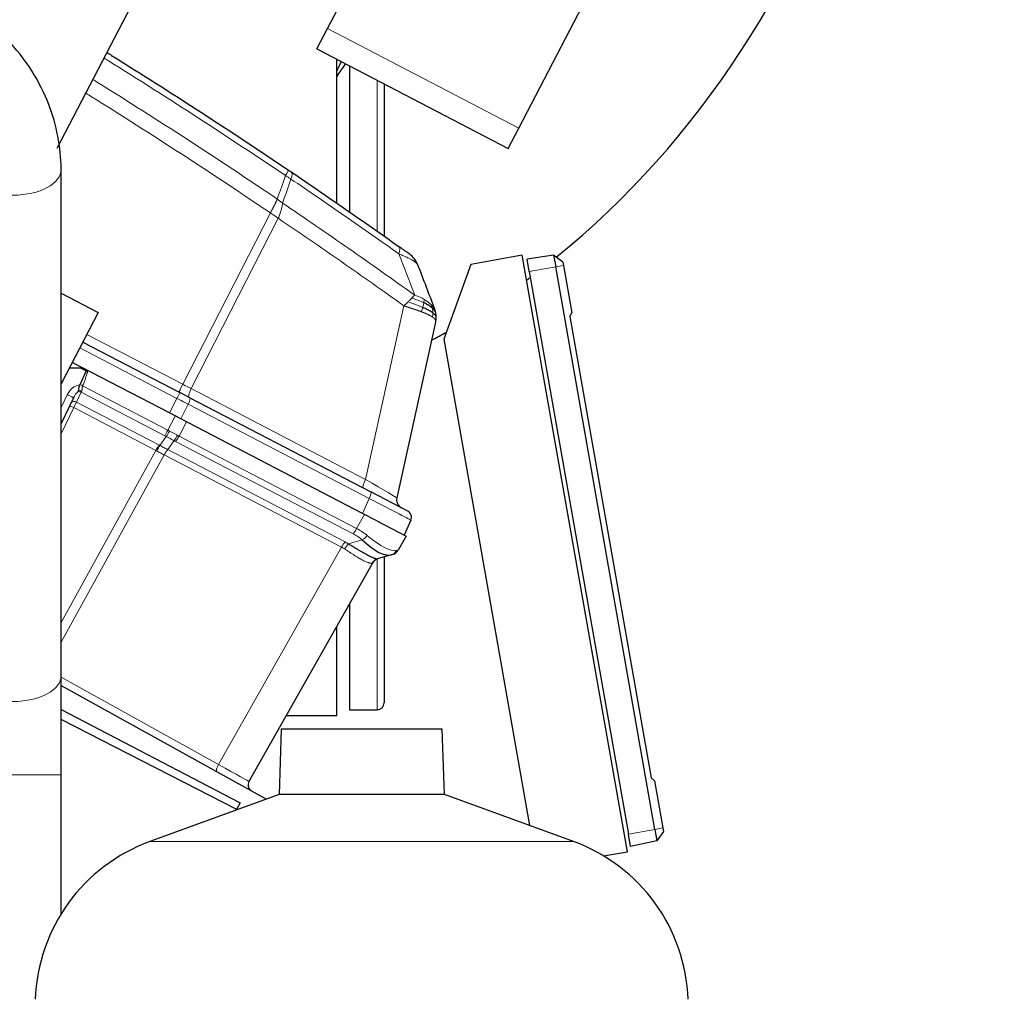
# Model space of a CAD drawing. Header units: inches. Extents: x 0 to 23760, y -13 to 16800.
# Tile 157 of 207: x 12865 to 13294, y 13579 to 14006. Entities that reach past the tile are written whole.
import ezdxf

# ---------------------------------------------------------------- set-up
doc = ezdxf.new("R2010")
doc.units = ezdxf.units.IN
doc.layers.add('254', color=7, linetype='Continuous', true_color=0xffffff)
doc.styles.add('latin_extended', font='simplex.shx')
doc.dimstyles.get("Standard").update_dxf_attribs({"dimtxt": 0.18, "dimasz": 0.18, "dimexe": 0.18, "dimexo": 0.0625, "dimgap": 0.09, "dimtad": 0, "dimtih": 1, "dimtoh": 1, "dimdec": 4, "dimzin": 0, "dimdsep": 46, "dimtxsty": 'Standard', "dimcen": 0.09, "dimadec": 0, "dimazin": 0, "dimtfac": 1, "dimtdec": 4, "dimtofl": 0, "dimtmove": 0, "dimatfit": 3, "dimfxl": 1, "dimtolj": 1, "dimtzin": 0, "dimarcsym": 0})

# ---------------------------------------------------------------- blocks, each defined once
blk = doc.blocks.new('_U1')
at = {"layer": '254', "color": 3, "linetype": 'Continuous', "lineweight": 13, "transparency": 16777216}
for p, q in [((12386.7, 14811.47), (13796.87, 14811.47)), ((13756.87, 14671.47), (13756.87, 10960.46)), ((11784.7, 10820.46), (13796.87, 10820.46))]:
    blk.add_line(p, q, dxfattribs=at)
at = {"layer": '254', "color": 3, "transparency": 16777216}
for points in [[(13780.21, 14671.47), (13733.54, 14671.47), (13756.87, 14811.47)], [(13733.54, 10960.46), (13780.21, 10960.46), (13756.87, 10820.46)]]:
    blk.add_solid(points, dxfattribs=at)
at = {"layer": 'Defpoints', "color": 0, "transparency": 16777216}
for p in [(12346.7, 14811.47), (11744.7, 10820.46), (13756.87, 10820.46)]:
    blk.add_point(p, dxfattribs=at)
at = {"layer": '254', "color": 2, "lineweight": 13, "transparency": 16777216, "insert": (13546.87, 12599.3), "char_height": 140, "attachment_point": 1, "rotation": 90, "style": 'latin_extended'}
blk.add_mtext('\\A1;3991', dxfattribs=at)

msp = doc.modelspace()

# ---------------------------------------------------------------- linework, layer by layer
at = {"layer": '254', "color": 2, "linetype": 'Continuous', "lineweight": 25}
for p, q in [((12880.992, 13950.343), (12981.496, 14143.409)), ((12998.877, 14002.459), (13067.216, 14133.737)), ((13082.256, 13959.055), (13150.595, 14090.332)), ((12994.259, 13993.589), (12998.877, 14002.459)), ((12994.259, 13993.589), (13077.638, 13950.185)), ((13002.877, 13926.35), (13002.877, 13989.112)), ((13004.797, 13988.104), (13002.878, 13984.045)), ((13008.502, 13986.184), (13008.502, 13922.497)), ((13023.502, 13978.374), (13023.502, 13911.987)), ((13077.638, 13950.185), (13082.256, 13959.055)), ((12882.756, 13720.447), (12882.756, 13941.167)), ((13083.734, 13903.587), (13061.4, 13899.649)), ((13129.578, 13643.598), (13083.734, 13903.587)), ((13097.442, 13903.601), (13085.847, 13901.972)), ((13086.809, 13896.514), (13085.847, 13901.972)), ((13101.516, 13900.641), (13097.442, 13903.601)), ((13097.442, 13903.601), (13098.334, 13898.546)), ((13101.516, 13900.641), (13101.779, 13899.153)), ((13061.4, 13899.649), (13049.552, 13867.097)), ((13086.809, 13896.514), (13130.048, 13651.297)), ((13141.572, 13653.329), (13098.334, 13898.546)), ((13101.779, 13899.153), (13105.412, 13878.546)), ((12882.757, 13887.036), (12898.903, 13878.631)), ((12898.903, 13878.631), (12882.756, 13847.612)), ((13104.458, 13876.894), (13105.412, 13878.546)), ((13046.005, 13874.382), (13029.046, 13797.886)), ((13104.458, 13876.894), (13139.922, 13675.77)), ((12892.211, 13865.776), (12934.437, 13843.794)), ((13049.552, 13867.097), (13086.951, 13654.993)), ((12929.959, 13834.852), (12887.59, 13856.907)), ((12886.354, 13854.525), (12890.967, 13854.544)), ((12893.708, 13853.237), (12890.808, 13847.159)), ((12890.967, 13854.544), (12893.708, 13853.237)), ((12890.808, 13847.159), (12890.787, 13847.114)), ((12888.089, 13841.457), (12882.756, 13830.276)), ((12938.838, 13841.503), (12934.437, 13843.794)), ((12938.838, 13841.503), (13017.724, 13800.438)), ((12934.91, 13832.274), (12929.959, 13834.852)), ((13014.082, 13791.06), (12934.91, 13832.274)), ((13033.84, 13792.048), (13017.724, 13800.438)), ((13020.384, 13787.779), (13014.082, 13791.06)), ((13035.185, 13788.143), (13032.213, 13781.622)), ((13020.384, 13787.779), (13033.138, 13781.14)), ((13033.138, 13781.14), (13029.691, 13775.049)), ((13026.575, 13772.955), (13020.683, 13771.21)), ((13023.502, 13772.051), (13023.502, 13708.462)), ((13027.346, 13773.184), (13026.575, 13772.955)), ((13018.444, 13769.376), (12964.596, 13674.2)), ((13008.502, 13751.808), (13008.502, 13705.462)), ((13002.877, 13702.962), (13002.877, 13741.862)), ((12882.758, 13716.104), (12972.219, 13666.515)), ((12882.75, 13705.542), (12960.729, 13664.949)), ((12980.867, 13702.962), (13002.877, 13702.962)), ((13008.502, 13705.462), (13020.502, 13705.462)), ((12959.545, 13661.896), (12882.759, 13701.19)), ((12978.704, 13696.987), (12977.709, 13668.511)), ((13048.809, 13696.987), (12978.704, 13696.987)), ((13049.803, 13668.511), (13048.809, 13696.987)), ((12882.756, 13616.554), (12882.756, 13677.164)), ((13139.922, 13675.77), (13141.383, 13674.543)), ((13141.383, 13674.543), (13145.017, 13653.936)), ((12977.709, 13668.511), (12921.412, 13648.02)), ((13049.803, 13668.511), (12977.709, 13668.511)), ((13106.101, 13648.02), (13049.803, 13668.511)), ((12960.729, 13664.949), (12959.225, 13662.059)), ((13131.01, 13645.839), (13130.048, 13651.297)), ((13141.572, 13653.329), (13142.464, 13648.273)), ((13145.279, 13652.448), (13142.464, 13648.273)), ((13145.017, 13653.936), (13145.279, 13652.448)), ((13142.464, 13648.273), (13131.01, 13645.839)), ((13119.213, 13641.77), (13129.578, 13643.598))]:
    msp.add_line(p, q, dxfattribs=at)
at = {"layer": '254', "color": 110, "linetype": 'Continuous', "lineweight": 13}
for p, q in [((12998.877, 14002.459), (13082.256, 13959.055)), ((13020.502, 13914.1), (13020.502, 13979.936)), ((12935.771, 13847.373), (12973.951, 13922.05)), ((12977.402, 13919.716), (12939.438, 13845.464)), ((13098.334, 13898.546), (13086.809, 13896.514)), ((13101.779, 13899.153), (13098.334, 13898.546)), ((13015.4, 13805.921), (13032.171, 13881.572)), ((12893.957, 13869.14), (12935.771, 13847.373)), ((12933.217, 13841.224), (12890.897, 13863.255)), ((12891.478, 13843.912), (12889.431, 13839.623)), ((12927.922, 13824.94), (12891.478, 13843.912)), ((12892.102, 13846.673), (12929.224, 13827.349)), ((12939.438, 13845.464), (13015.4, 13805.921)), ((12882.756, 13837.245), (12885.424, 13842.84)), ((12889.431, 13839.623), (12925.293, 13820.954)), ((12929.959, 13834.852), (12933.217, 13841.224)), ((12888.192, 13837.184), (12882.756, 13825.787)), ((12923.992, 13818.548), (12888.192, 13837.184)), ((12938.168, 13838.647), (12934.91, 13832.274)), ((13017.054, 13797.581), (12938.168, 13838.647)), ((12929.224, 13827.349), (12932.483, 13833.537)), ((12937.438, 13830.958), (12934.179, 13824.77)), ((12925.768, 13820.7), (12928.568, 13824.591)), ((12932.012, 13822.798), (12929.181, 13818.864)), ((13010.021, 13782.202), (12932.653, 13822.478)), ((12934.179, 13824.77), (13011.547, 13784.494)), ((12882.756, 13743.528), (12923.992, 13818.548)), ((12929.181, 13818.864), (13006.503, 13778.613)), ((12927.642, 13816.598), (12882.757, 13734.939)), ((13004.985, 13776.336), (12927.663, 13816.587)), ((13014.082, 13791.06), (13017.054, 13797.581)), ((13011.547, 13784.494), (13014.993, 13790.586)), ((13008.004, 13777.755), (13013.963, 13779.52)), ((12951.389, 13681.604), (13004.985, 13776.336)), ((13020.502, 13705.462), (13020.502, 13771.149)), ((12882.757, 13719.648), (12951.389, 13681.604)), ((12882.756, 13677.164), (12840.757, 13677.164)), ((13141.572, 13653.329), (13130.048, 13651.297)), ((13145.017, 13653.936), (13141.572, 13653.329)), ((13106.101, 13648.02), (12921.412, 13648.02))]:
    msp.add_line(p, q, dxfattribs=at)
at = {"layer": '254', "color": 2, "linetype": 'Continuous', "lineweight": 25}
for centre, radius, start, end in [((13028.774, 13896.026), 10, 20.97557, 54.52027), ((13032.952, 13797.02, 0), 4, 167.5, 242.5), ((13032.455, 13789.387), 3, 335.5, 62.5), ((13021.925, 13767.406, 0), 4, 106.5, 150.5), ((13026.21, 13777.019), 4, 286.5, 330.5), ((13020.502, 13708.462), 3, 270, 0), ((12967.207, 13672.723), 3, 150.5, 241), ((12947.405, 13576.604), 76, 110, 178), ((13080.107, 13576.604), 76, 2, 70)]:
    msp.add_arc(centre, radius, start, end, dxfattribs=at)
for centre, major_axis, ratio, start_param, end_param in [((12903.647, 14261.463), (0, 430.5), 0.819152, 3.7273749, 6.1900612), ((12735.016, 14261.463), (0, 430.5), 0.819152, 4.004214, 4.0212664), ((12903.647, 14261.463), (0, 430.5), 0.819152, 3.683839, 3.6891738), ((12903.647, 14261.463), (0, 430.5), 0.819152, 3.5518022, 3.5716173), ((13010.768, 13796.432), (-16.664, 23.061), 0.3072628, 2.1502579, 3.0340948), ((13021.82, 13767.375), (1.136, -3.835), 0.9934032, 3.1415927, 3.910304)]:
    msp.add_ellipse(centre, major_axis=major_axis, ratio=ratio, start_param=start_param, end_param=end_param, dxfattribs=at)
at = {"layer": '254', "color": 110, "linetype": 'Continuous', "lineweight": 13}
for centre, major_axis, ratio, start_param, end_param in [((12861.756, 13941.167), (21, 0), 0.5410409, 3.1482685, 6.2823999), ((12976.301, 13932.421), (-5.593, -8.289), 0.028642, 2.3841833, 3.1415927), ((12977.474, 13931.629), (-5.598, -8.286), 0.2338533, 2.3959553, 3.1415927), ((13024.356, 13899.167), (-5.786, -8.156), 0.2320727, 2.3986346, 3.1415927), ((12889.937, 13840.687), (2.897, 6.073), 0.7431451, 0.4115168, 1.5707963), ((12889.894, 13840.596), (1.967, 4.124), 0.4377405, 0.7750669, 1.5707963), ((12890.856, 13842.614), (-1.805, 0.861), 0.719748, 4.7115128, 5.4874559), ((12891.138, 13843.205), (-1.805, 0.861), 0.6108356, 4.7187237, 5.4900072), ((12892.132, 13846.579), (-1.86, 0.735), 0.0383473, 4.7434644, 5.518997), ((12892.715, 13846.512), (1.661, 3.645), 0.017402, 2.2262351, 2.3727356), ((12935.991, 13847.495, 0), (1.847, 3.548), 0.0348995, 1.6231562, 3.1415911), ((12935.241, 13847.885), (-17.727, 9.261), 0.0104215, 1.6061299, 1.8152813), ((12940.392, 13845.204, 0), (1.847, 3.548), 0.2419219, 1.6231562, 3.1415927), ((12885.381, 13842.748), (2.708, -1.292), 0.0336829, 0, 1.5707963), ((12888.81, 13838.324), (-1.805, 0.861), 0.719748, 4.7115128, 6.2831853), ((12888.19, 13837.025), (1.785, 3.58), 0.0174444, 0.7676402, 1.5348869), ((12933.051, 13841.133, 0), (1.385, 2.661), 0.0348995, 4.7647489, 6.2831853), ((12932.301, 13841.524), (-23.96, 12.448), 0.0057899, 4.4680335, 4.6771849), ((12937.453, 13838.842, 0), (1.385, 2.661), 0.2419219, 4.7647489, 6.2831853), ((12888.221, 13837.089), (-1.805, 0.861), 0.0368135, 4.7460091, 6.2831853), ((12929.164, 13827.538, 0), (1.847, 3.548), 0.0348995, 3.9095375, 4.6774824), ((12929.81, 13827.188), (1.96, 3.487), 0.0679389, 3.9111856, 4.6795426), ((12917.729, 13807.56), (-25.255, 9.703), 0.84279, 4.5457291, 4.5777093), ((12933.152, 13836.837), (-23.178, 13.919), 0.3756022, 1.6588614, 1.8042124), ((12916.487, 13804.963), (22.389, 6.999), 0.960838, 0.7359024, 0.7678826), ((12933.152, 13836.837), (-22.885, 14.404), 0.4758533, 1.6687068, 1.8140579), ((12932.744, 13825.661), (1.73, 3.607), 0.2095523, 3.902155, 4.670512), ((12916.997, 13804.698), (24.524, 7.667), 0.7774602, 0.6632146, 0.6951948), ((12933.385, 13825.34, 0), (1.847, 3.548), 0.2419219, 3.9095375, 4.6774824), ((12917.729, 13807.56), (28.476, 0.169), 0.7384293, 0.9505679, 0.9825481), ((12924.05, 13818.357), (-1.847, -3.548), 0.0348995, 3.9095375, 4.6767843), ((12911.718, 13797.7), (14.681, 19.331), 0.8196534, 0.1204873, 0.1429404), ((12924.525, 13818.103), (-1.926, -3.506), 0.058133, 3.9105847, 4.6776128), ((12912.961, 13800.297), (23.608, 7.311), 0.9433494, 0.7389146, 0.7613679), ((12928.427, 13816.013), (-1.851, -3.546), 0.2419645, 3.9097584, 4.673399), ((12928.448, 13816.002), (-1.847, -3.548), 0.2419219, 3.9095375, 4.6731191), ((13016.354, 13805.661, 0), (1.847, 3.548), 0.2419219, 1.6231562, 3.1415927), ((13010.912, 13808.493), (-18.134, 10.607), 0.00224, 3.1423129, 4.4636253), ((13016.339, 13797.777, 0), (1.385, 2.661), 0.2419219, 4.7647489, 6.2831853), ((13011.137, 13800.484), (-24.047, 12.341), 0.0045296, 3.1418037, 4.4661133), ((13010.754, 13785.065, 0), (1.847, 3.548), 0.2419219, 3.9095375, 4.6774824), ((12994.464, 13767.615), (28.804, 0.399), 0.722843, 0.7050916, 0.9259224), ((12993.731, 13764.752), (25.026, 7.413), 0.753739, 0.4419184, 0.6627493), ((13014.696, 13782.383), (2.644, 3.001), 0.4458674, 3.9942267, 4.7811627), ((13010.768, 13796.432), (-18.953, 21.143), 0.2465223, 2.1198236, 3.0036605), ((13005.771, 13775.75), (-1.847, -3.548), 0.2419219, 3.9095375, 4.6731191), ((12988.716, 13757.448), (21.454, 14.341), 0.7066027, 0.2989552, 0.3739732), ((13007.271, 13774.893), (-2.122, -3.391), 0.3160454, 3.9317134, 4.6962714), ((12989.449, 13760.311), (26.111, 7.967), 0.7536205, 0.5797522, 0.6547701), ((13025.439, 13776.79), (-1.136, 3.835), 0.9510037, 3.1415927, 3.9285287), ((12994.464, 13767.615), (35.228, 7.434), 0.0022709, 6.0603513, 6.2811821), ((12988.799, 13757.593), (29.645, 11.783), 0.002496, 6.2800837, 6.3599313), ((12861.756, 13720.447), (21, 0), 0.5410409, 3.1415926, 6.2830871), ((12951.978, 13681.165), (-1.454, -2.624), 0.2428118, 4.6794646, 6.2831853), ((12947.09, 13683.874), (-17.506, 9.674), 0.0047621, 3.1415449, 4.4669268)]:
    msp.add_ellipse(centre, major_axis=major_axis, ratio=ratio, start_param=start_param, end_param=end_param, dxfattribs=at)
at = {"layer": '254', "color": 2, "linetype": 'Continuous', "lineweight": 25}
for points, knots in [([(12882.756, 13941.161), (12882.582, 13951.027), (12879.774, 13965.687), (12870.275, 13984.547), (12859.211, 13998.548), (12844.443, 14011.046), (12826.09, 14021.15), (12804.67, 14027.795), (12789.592, 14029.382), (12781.756, 14029.447)], [0, 0, 0, 0, 0.2041653, 0.3200096, 0.4423084, 0.5714457, 0.7080001, 0.8524571, 1, 1, 1, 1]), ([(12902.731, 13991.981), (12903.39, 13991.572), (12904.049, 13991.162), (12917.723, 13982.65), (12943.603, 13966.207), (12969.181, 13949.289), (12981.895, 13940.71)], [0, 0, 0, 0, 0.0246876, 0.0246876, 0.5123438, 1, 1, 1, 1]), ([(12983.072, 13939.915), (12982.878, 13940.046), (12982.684, 13940.178), (12982.291, 13940.443), (12982.093, 13940.576), (12981.895, 13940.71)], [0, 0, 0, 0, 0.5, 0.5, 1, 1, 1, 1]), ([(12983.072, 13939.915), (12990.977, 13934.574), (12998.853, 13929.188), (13010.621, 13921.04), (13014.536, 13918.312), (13022.351, 13912.835), (13026.251, 13910.084), (13030.143, 13907.323)], [0, 0, 0, 0, 0.5, 0.5, 0.75, 0.75, 1, 1, 1, 1]), ([(13034.578, 13904.169), (13034.577, 13904.17), (13034.571, 13904.174), (13034.546, 13904.192), (13034.526, 13904.206), (13034.472, 13904.244), (13034.439, 13904.268), (13034.357, 13904.327), (13034.308, 13904.361), (13034.238, 13904.411), (13034.224, 13904.422), (13034.194, 13904.443), (13034.147, 13904.476), (13034.097, 13904.512), (13033.992, 13904.586), (13033.839, 13904.696), (13033.661, 13904.823), (13033.541, 13904.908), (13033.517, 13904.925), (13033.468, 13904.96), (13033.442, 13904.978), (13033.366, 13905.032), (13033.314, 13905.069), (13033.155, 13905.182), (13033.045, 13905.261), (13032.817, 13905.423), (13032.699, 13905.507), (13032.456, 13905.68), (13032.331, 13905.769), (13032.171, 13905.883), (13032.138, 13905.906), (13032.073, 13905.952), (13032.041, 13905.975), (13031.942, 13906.045), (13031.876, 13906.092), (13031.677, 13906.234), (13031.542, 13906.33), (13031.27, 13906.523), (13031.132, 13906.621), (13030.715, 13906.917), (13030.431, 13907.118), (13030.143, 13907.323)], [0, 0, 0, 0, 0.058227, 0.058227, 0.1210119, 0.1210119, 0.1837967, 0.1837967, 0.2465816, 0.2465816, 0.2622778, 0.2622778, 0.277974, 0.3093665, 0.3093665, 0.3721513, 0.4349362, 0.4349362, 0.4506324, 0.4506324, 0.4663286, 0.4663286, 0.4977211, 0.4977211, 0.5605059, 0.5605059, 0.6232908, 0.6232908, 0.6860757, 0.6860757, 0.7017719, 0.7017719, 0.7174681, 0.7174681, 0.7488605, 0.7488605, 0.8116454, 0.8116454, 0.8744303, 0.8744303, 1, 1, 1, 1]), ([(13044.58, 13880.545), (13044.469, 13880.647), (13044.351, 13880.749), (13043.859, 13881.159), (13043.437, 13881.466), (13042.499, 13882.071), (13041.983, 13882.369), (13041.24, 13882.753), (13041.049, 13882.848), (13040.855, 13882.942)], [0, 0, 0, 0, 0.125, 0.125, 0.5, 0.5, 0.875, 0.875, 1, 1, 1, 1]), ([(13044.766, 13878.485), (13044.641, 13878.58), (13044.508, 13878.676), (13043.945, 13879.062), (13043.453, 13879.358), (13042.344, 13879.956), (13041.727, 13880.259), (13040.834, 13880.665), (13040.605, 13880.767), (13040.37, 13880.869)], [0, 0, 0, 0, 0.125, 0.125, 0.5, 0.5, 0.875, 0.875, 1, 1, 1, 1]), ([(13046.1, 13878.227), (13046.073, 13878.385), (13046.042, 13878.542), (13045.955, 13878.937), (13045.894, 13879.173), (13045.752, 13879.649), (13045.671, 13879.887), (13045.579, 13880.126)], [0, 0, 0, 0, 0.25, 0.25, 0.625, 0.625, 1, 1, 1, 1]), ([(13046.24, 13876.33), (13046.242, 13876.41), (13046.242, 13876.489), (13046.242, 13876.807), (13046.233, 13877.045), (13046.198, 13877.518), (13046.172, 13877.755), (13046.126, 13878.07), (13046.113, 13878.148), (13046.1, 13878.227)], [0, 0, 0, 0, 0.125, 0.125, 0.5, 0.5, 0.875, 0.875, 1, 1, 1, 1]), ([(13046.005, 13874.382), (13046.06, 13874.63), (13046.105, 13874.877), (13046.175, 13875.366), (13046.201, 13875.609), (13046.229, 13876.01), (13046.236, 13876.17), (13046.24, 13876.33)], [0, 0, 0, 0, 0.375, 0.375, 0.75, 0.75, 1, 1, 1, 1]), ([(12890.247, 13844.595), (12890.211, 13844.515), (12890.176, 13844.438), (12890.124, 13844.325), (12890.106, 13844.288), (12890.071, 13844.215), (12890.054, 13844.18), (12890.036, 13844.144)], [0, 0, 0, 0, 0.5, 0.5, 0.75, 0.75, 1, 1, 1, 1]), ([(12890.787, 13847.114), (12890.735, 13847.005), (12890.642, 13846.785), (12890.567, 13846.561), (12890.517, 13846.392), (12890.501, 13846.335), (12890.479, 13846.25), (12890.472, 13846.222), (12890.458, 13846.165), (12890.452, 13846.136), (12890.42, 13845.995), (12890.399, 13845.884), (12890.365, 13845.665), (12890.351, 13845.558), (12890.337, 13845.426), (12890.334, 13845.4), (12890.329, 13845.347), (12890.327, 13845.322), (12890.32, 13845.244), (12890.317, 13845.194), (12890.31, 13845.095), (12890.307, 13845.046), (12890.302, 13844.952), (12890.299, 13844.905), (12890.294, 13844.837), (12890.292, 13844.814), (12890.287, 13844.77), (12890.285, 13844.747), (12890.278, 13844.704), (12890.274, 13844.682), (12890.263, 13844.638), (12890.256, 13844.617), (12890.247, 13844.595)], [0, 0, 0, 0, 0.125, 0.25, 0.25, 0.3125, 0.3125, 0.34375, 0.34375, 0.375, 0.375, 0.5, 0.5, 0.625, 0.625, 0.65625, 0.65625, 0.6875, 0.6875, 0.75, 0.75, 0.8125, 0.8125, 0.875, 0.875, 0.90625, 0.90625, 0.9375, 0.9375, 0.96875, 0.96875, 1, 1, 1, 1]), ([(13008.004, 13777.755), (13008.436, 13777.507), (13008.861, 13777.261), (13009.697, 13776.773), (13010.108, 13776.532), (13010.614, 13776.235), (13010.715, 13776.176), (13010.916, 13776.058), (13011.015, 13775.999), (13011.313, 13775.824), (13011.509, 13775.709), (13012.088, 13775.369), (13012.465, 13775.149), (13013.199, 13774.722), (13013.557, 13774.516), (13014.253, 13774.118), (13014.592, 13773.926), (13015.086, 13773.651), (13015.248, 13773.561), (13015.489, 13773.429), (13015.568, 13773.386), (13015.686, 13773.322), (13015.725, 13773.3), (13015.804, 13773.258), (13016.153, 13773.069), (13016.484, 13772.894), (13017.046, 13772.604), (13017.581, 13772.334), (13018.062, 13772.106), (13018.516, 13771.899), (13018.729, 13771.805), (13018.978, 13771.7), (13019.027, 13771.68), (13019.123, 13771.641), (13019.17, 13771.622), (13019.308, 13771.567), (13019.396, 13771.533), (13019.647, 13771.44), (13019.798, 13771.388), (13020.066, 13771.304), (13020.183, 13771.272), (13020.385, 13771.225), (13020.469, 13771.211), (13020.602, 13771.199), (13020.652, 13771.201), (13020.683, 13771.21)], [0, 0, 0, 0, 0.0625, 0.0625, 0.125, 0.125, 0.140625, 0.140625, 0.15625, 0.15625, 0.1875, 0.1875, 0.25, 0.25, 0.3125, 0.3125, 0.375, 0.375, 0.40625, 0.40625, 0.421875, 0.421875, 0.4296875, 0.4296875, 0.4375, 0.5, 0.5, 0.5625, 0.625, 0.625, 0.6875, 0.6875, 0.703125, 0.703125, 0.71875, 0.71875, 0.75, 0.75, 0.8125, 0.8125, 0.875, 0.875, 0.9375, 0.9375, 1, 1, 1, 1])]:
    msp.add_open_spline(points, degree=3, knots=knots, dxfattribs=at)
at = {"layer": '254', "color": 110, "linetype": 'Continuous', "lineweight": 13}
for points, knots in [([(12980.529, 13938.334), (12967.831, 13946.902), (12942.286, 13963.801), (12916.439, 13980.224), (12902.782, 13988.726), (12902.124, 13989.135), (12901.465, 13989.544)], [0, 0, 0, 0, 0.4876562, 0.9753124, 0.9753124, 1, 1, 1, 1]), ([(12896.616, 13980.219), (12897.292, 13979.799), (12911.18, 13971.158), (12938.114, 13954.029), (12964.064, 13936.833), (12976.96, 13928.112)], [0, 0, 0, 0, 0.0249253, 0.5124627, 1, 1, 1, 1]), ([(12973.951, 13922.05), (12961.104, 13930.744), (12935.253, 13947.886), (12908.288, 13965.046), (12894.316, 13973.743), (12893.508, 13974.246)], [0, 0, 0, 0, 0.4851131, 0.9702262, 1, 1, 1, 1]), ([(13029.898, 13904.265), (13026.012, 13907.024), (13022.119, 13909.772), (13014.316, 13915.245), (13010.407, 13917.97), (12998.657, 13926.11), (12990.794, 13931.492), (12982.901, 13936.828)], [0, 0, 0, 0, 0.25, 0.25, 0.5, 0.5, 1, 1, 1, 1]), ([(12973.951, 13922.05), (12973.959, 13922.065), (12973.975, 13922.095), (12973.999, 13922.14), (12974.022, 13922.184), (12974.046, 13922.229), (12974.07, 13922.274), (12974.093, 13922.319), (12974.117, 13922.364), (12974.141, 13922.408), (12974.164, 13922.453), (12974.188, 13922.498), (12974.211, 13922.542), (12974.235, 13922.587), (12974.258, 13922.632), (12974.282, 13922.676), (12974.305, 13922.721), (12974.329, 13922.766), (12974.352, 13922.81), (12974.376, 13922.855), (12974.399, 13922.899), (12974.422, 13922.944), (12974.446, 13922.988), (12974.469, 13923.032), (12974.492, 13923.077), (12974.516, 13923.121), (12974.539, 13923.165), (12974.562, 13923.21), (12974.585, 13923.254), (12974.608, 13923.298), (12974.631, 13923.342), (12974.654, 13923.386), (12974.677, 13923.43), (12974.7, 13923.474), (12974.723, 13923.518), (12974.746, 13923.562), (12974.769, 13923.606), (12974.792, 13923.65), (12974.815, 13923.694), (12974.838, 13923.737), (12974.86, 13923.781), (12974.883, 13923.825), (12974.906, 13923.868), (12974.929, 13923.912), (12974.951, 13923.955), (12974.974, 13923.999), (12974.996, 13924.042), (12975.019, 13924.085), (12975.041, 13924.129), (12975.063, 13924.172), (12975.086, 13924.215), (12975.108, 13924.258), (12975.13, 13924.301), (12975.153, 13924.344), (12975.175, 13924.387), (12975.197, 13924.43), (12975.219, 13924.473), (12975.241, 13924.515), (12975.263, 13924.558), (12975.285, 13924.6), (12975.307, 13924.643), (12975.328, 13924.685), (12975.35, 13924.728), (12975.372, 13924.77), (12975.393, 13924.812), (12975.415, 13924.854), (12975.437, 13924.896), (12975.458, 13924.938), (12975.479, 13924.98), (12975.501, 13925.022), (12975.522, 13925.063), (12975.543, 13925.105), (12975.565, 13925.147), (12975.586, 13925.188), (12975.607, 13925.229), (12975.628, 13925.271), (12975.655, 13925.324), (12975.688, 13925.389), (12975.727, 13925.466), (12975.765, 13925.542), (12975.803, 13925.618), (12975.841, 13925.694), (12975.879, 13925.77), (12975.916, 13925.845), (12975.953, 13925.92), (12975.99, 13925.995), (12976.027, 13926.069), (12976.063, 13926.143), (12976.099, 13926.216), (12976.134, 13926.29), (12976.169, 13926.363), (12976.204, 13926.435), (12976.239, 13926.507), (12976.273, 13926.579), (12976.307, 13926.65), (12976.341, 13926.721), (12976.374, 13926.792), (12976.407, 13926.862), (12976.439, 13926.932), (12976.471, 13927.001), (12976.503, 13927.07), (12976.534, 13927.139), (12976.565, 13927.207), (12976.596, 13927.274), (12976.626, 13927.341), (12976.656, 13927.408), (12976.686, 13927.475), (12976.715, 13927.54), (12976.744, 13927.606), (12976.772, 13927.671), (12976.8, 13927.735), (12976.828, 13927.799), (12976.855, 13927.863), (12976.882, 13927.926), (12976.908, 13927.988), (12976.934, 13928.05), (12976.951, 13928.091), (12976.96, 13928.112)], [0, 0, 0, 0, 0.0066687, 0.0133374, 0.0200061, 0.0266746, 0.0333432, 0.0400116, 0.0466801, 0.0533484, 0.0600168, 0.066685, 0.0733532, 0.0800214, 0.0866895, 0.0933575, 0.1000255, 0.1066935, 0.1133614, 0.1200292, 0.126697, 0.1333647, 0.1400324, 0.1467001, 0.1533676, 0.1600352, 0.1667026, 0.1733701, 0.1800374, 0.1867047, 0.193372, 0.2000392, 0.2067064, 0.2133735, 0.2200405, 0.2267075, 0.2333745, 0.2400414, 0.2467082, 0.253375, 0.2600418, 0.2667085, 0.2733751, 0.2800417, 0.2867082, 0.2933747, 0.3000412, 0.3067075, 0.3133739, 0.3200401, 0.3267064, 0.3333725, 0.3400387, 0.3467047, 0.3533708, 0.3600367, 0.3667026, 0.3733685, 0.3800343, 0.3867001, 0.3933658, 0.4000315, 0.4066971, 0.4133626, 0.4200281, 0.4266936, 0.433359, 0.4400243, 0.4466896, 0.4533549, 0.4600201, 0.4666852, 0.4733503, 0.4800154, 0.4866804, 0.4933453, 0.5000102, 0.5125098, 0.5250093, 0.5375088, 0.5500082, 0.5625077, 0.5750071, 0.5875066, 0.600006, 0.6125054, 0.6250049, 0.6375043, 0.6500037, 0.6625032, 0.6750026, 0.6875021, 0.7000016, 0.7125011, 0.7250006, 0.7375001, 0.7499997, 0.7624993, 0.7749989, 0.7874985, 0.7999982, 0.812498, 0.8249977, 0.8374975, 0.8499974, 0.8624973, 0.8749972, 0.8874972, 0.8999973, 0.9124974, 0.9249976, 0.9374978, 0.9499981, 0.9624985, 0.9749989, 0.9874994, 1, 1, 1, 1]), ([(12979.251, 13926.374), (12978.878, 13926.668), (12978.506, 13926.971), (12977.748, 13927.561), (12977.361, 13927.848), (12976.96, 13928.112)], [0, 0, 0, 0, 0.5, 0.5, 1, 1, 1, 1]), ([(12977.402, 13919.716), (12977.648, 13920.3), (12977.879, 13920.887), (12978.299, 13922.054), (12978.487, 13922.633), (12978.809, 13923.764), (12978.943, 13924.317), (12979.146, 13925.381), (12979.216, 13925.891), (12979.251, 13926.374)], [0, 0, 0, 0, 0.25, 0.25, 0.5, 0.5, 0.75, 0.75, 1, 1, 1, 1]), ([(12979.251, 13926.374), (12988.944, 13919.819), (12998.591, 13913.195), (13012.994, 13903.156), (13017.784, 13899.792), (13027.34, 13893.03), (13032.106, 13889.632), (13036.86, 13886.217)], [0, 0, 0, 0, 0.5, 0.5, 0.75, 0.75, 1, 1, 1, 1]), ([(12977.402, 13919.716), (12977.385, 13919.729), (12977.35, 13919.754), (12977.298, 13919.792), (12977.245, 13919.831), (12977.19, 13919.87), (12977.134, 13919.91), (12977.078, 13919.951), (12977.02, 13919.992), (12976.96, 13920.034), (12976.9, 13920.077), (12976.839, 13920.12), (12976.776, 13920.164), (12976.713, 13920.208), (12976.648, 13920.253), (12976.582, 13920.299), (12976.515, 13920.345), (12976.447, 13920.392), (12976.378, 13920.439), (12976.307, 13920.487), (12976.235, 13920.536), (12976.163, 13920.585), (12976.089, 13920.635), (12976.014, 13920.686), (12975.937, 13920.737), (12975.86, 13920.789), (12975.781, 13920.841), (12975.655, 13920.926), (12975.486, 13921.038), (12975.279, 13921.175), (12975.087, 13921.302), (12974.909, 13921.419), (12974.747, 13921.526), (12974.6, 13921.624), (12974.468, 13921.711), (12974.351, 13921.788), (12974.249, 13921.855), (12974.162, 13921.912), (12974.09, 13921.959), (12974.034, 13921.996), (12973.993, 13922.023), (12973.967, 13922.04), (12973.955, 13922.048), (12973.951, 13922.05)], [0, 0, 0, 0, 0.0155037, 0.0313049, 0.0474035, 0.0637997, 0.0804935, 0.097485, 0.1147743, 0.1323613, 0.1502462, 0.1684289, 0.1869096, 0.2056883, 0.224765, 0.2441397, 0.2638126, 0.2837835, 0.3040527, 0.32462, 0.3454856, 0.3666494, 0.3881116, 0.409872, 0.4319308, 0.454288, 0.4769435, 0.4998975, 0.5635611, 0.6228928, 0.6778927, 0.7285606, 0.7748966, 0.8169007, 0.8545729, 0.8879131, 0.9169214, 0.9415977, 0.9619421, 0.9779545, 0.989635, 0.9969835, 1, 1, 1, 1]), ([(13032.171, 13881.572), (13027.649, 13884.812), (13023.116, 13888.038), (13014.03, 13894.458), (13009.476, 13897.652), (12995.783, 13907.188), (12986.613, 13913.484), (12977.402, 13919.716)], [0, 0, 0, 0, 0.25, 0.25, 0.5, 0.5, 1, 1, 1, 1]), ([(13038.111, 13899.605), (13038.088, 13899.666), (13038.055, 13899.729), (13037.968, 13899.863), (13037.914, 13899.932), (13037.722, 13900.15), (13037.553, 13900.306), (13037.317, 13900.495), (13037.29, 13900.516), (13037.234, 13900.559), (13037.206, 13900.58), (13037.119, 13900.645), (13037.059, 13900.689), (13036.871, 13900.823), (13036.602, 13901.005), (13036.294, 13901.197), (13036.049, 13901.344), (13035.923, 13901.419), (13035.791, 13901.494), (13035.703, 13901.545), (13035.658, 13901.57), (13035.248, 13901.801), (13034.852, 13902.011), (13034.213, 13902.335), (13033.992, 13902.444), (13033.65, 13902.61), (13033.534, 13902.665), (13033.299, 13902.777), (13033.179, 13902.833), (13032.574, 13903.115), (13032.067, 13903.343), (13031.013, 13903.802), (13030.465, 13904.033), (13029.898, 13904.265)], [0, 0, 0, 0, 0.0625, 0.0625, 0.125, 0.125, 0.25, 0.25, 0.265625, 0.265625, 0.28125, 0.28125, 0.3125, 0.3125, 0.375, 0.4375, 0.4375, 0.46875, 0.484375, 0.484375, 0.5, 0.5, 0.625, 0.625, 0.6875, 0.6875, 0.71875, 0.71875, 0.75, 0.75, 0.875, 0.875, 1, 1, 1, 1]), ([(13032.171, 13881.572), (13032.482, 13881.857), (13032.786, 13882.145), (13033.378, 13882.717), (13033.667, 13883.003), (13033.946, 13883.285)], [0, 0, 0, 0, 0.5, 0.5, 1, 1, 1, 1]), ([(13033.946, 13883.285), (13034.231, 13883.56), (13034.506, 13883.831), (13035.035, 13884.363), (13035.289, 13884.622), (13035.53, 13884.873)], [0, 0, 0, 0, 0.5, 0.5, 1, 1, 1, 1]), ([(13040.37, 13880.869), (13039.901, 13881.073), (13039.41, 13881.277), (13037.374, 13882.092), (13035.685, 13882.701), (13033.946, 13883.285)], [0, 0, 0, 0, 0.25, 0.25, 1, 1, 1, 1]), ([(13035.53, 13884.873), (13035.777, 13885.117), (13036.012, 13885.352), (13036.457, 13885.802), (13036.666, 13886.016), (13036.86, 13886.217)], [0, 0, 0, 0, 0.5, 0.5, 1, 1, 1, 1]), ([(13040.855, 13882.942), (13040.466, 13883.13), (13040.06, 13883.312), (13038.377, 13884.018), (13036.983, 13884.49), (13035.53, 13884.873)], [0, 0, 0, 0, 0.25, 0.25, 1, 1, 1, 1]), ([(13041.067, 13884.322), (13040.751, 13884.516), (13040.423, 13884.704), (13039.073, 13885.424), (13037.976, 13885.89), (13036.86, 13886.217)], [0, 0, 0, 0, 0.25, 0.25, 1, 1, 1, 1]), ([(13040.37, 13880.869), (13040.397, 13880.957), (13040.423, 13881.046), (13040.524, 13881.403), (13040.594, 13881.674), (13040.716, 13882.202), (13040.768, 13882.46), (13040.828, 13882.785), (13040.842, 13882.864), (13040.855, 13882.942)], [0, 0, 0, 0, 0.125, 0.125, 0.5, 0.5, 0.875, 0.875, 1, 1, 1, 1]), ([(13040.855, 13882.942), (13040.881, 13883.097), (13040.904, 13883.245), (13040.955, 13883.589), (13040.978, 13883.773), (13041.023, 13884.088), (13041.043, 13884.22), (13041.067, 13884.322)], [0, 0, 0, 0, 0.25, 0.25, 0.625, 0.625, 1, 1, 1, 1]), ([(13044.186, 13881.914), (13044.089, 13882.01), (13043.987, 13882.108), (13043.563, 13882.502), (13043.204, 13882.809), (13042.418, 13883.423), (13041.99, 13883.73), (13041.381, 13884.127), (13041.226, 13884.225), (13041.067, 13884.322)], [0, 0, 0, 0, 0.125, 0.125, 0.5, 0.5, 0.875, 0.875, 1, 1, 1, 1]), ([(13039.668, 13879.023), (13039.655, 13879.028), (13039.629, 13879.038), (13039.589, 13879.053), (13039.548, 13879.068), (13039.507, 13879.083), (13039.465, 13879.099), (13039.422, 13879.115), (13039.379, 13879.131), (13039.334, 13879.147), (13039.29, 13879.163), (13039.244, 13879.18), (13039.198, 13879.197), (13039.15, 13879.214), (13039.103, 13879.231), (13039.054, 13879.249), (13039.005, 13879.267), (13038.955, 13879.285), (13038.904, 13879.303), (13038.852, 13879.322), (13038.8, 13879.34), (13038.747, 13879.359), (13038.693, 13879.379), (13038.638, 13879.398), (13038.583, 13879.418), (13038.527, 13879.438), (13038.47, 13879.458), (13038.412, 13879.478), (13038.353, 13879.499), (13038.294, 13879.52), (13038.234, 13879.541), (13038.173, 13879.563), (13038.111, 13879.584), (13038.048, 13879.606), (13037.985, 13879.628), (13037.92, 13879.651), (13037.855, 13879.673), (13037.789, 13879.696), (13037.722, 13879.72), (13037.655, 13879.743), (13037.586, 13879.767), (13037.517, 13879.791), (13037.447, 13879.815), (13037.376, 13879.839), (13037.304, 13879.864), (13037.231, 13879.889), (13037.157, 13879.914), (13037.083, 13879.94), (13037.007, 13879.966), (13036.931, 13879.992), (13036.854, 13880.018), (13036.776, 13880.045), (13036.697, 13880.071), (13036.617, 13880.099), (13036.536, 13880.126), (13036.455, 13880.154), (13036.372, 13880.182), (13036.288, 13880.21), (13036.204, 13880.238), (13036.119, 13880.267), (13036.032, 13880.296), (13035.945, 13880.325), (13035.857, 13880.355), (13035.768, 13880.385), (13035.678, 13880.415), (13035.587, 13880.446), (13035.495, 13880.476), (13035.403, 13880.507), (13035.309, 13880.539), (13035.214, 13880.57), (13035.119, 13880.602), (13035.022, 13880.634), (13034.924, 13880.667), (13034.826, 13880.699), (13034.726, 13880.732), (13034.626, 13880.766), (13034.525, 13880.799), (13034.422, 13880.833), (13034.319, 13880.867), (13034.215, 13880.902), (13034.109, 13880.936), (13034.003, 13880.971), (13033.896, 13881.007), (13033.788, 13881.042), (13033.679, 13881.078), (13033.569, 13881.114), (13033.457, 13881.151), (13033.345, 13881.188), (13033.232, 13881.225), (13033.118, 13881.262), (13033.003, 13881.3), (13032.887, 13881.338), (13032.77, 13881.376), (13032.653, 13881.415), (13032.534, 13881.453), (13032.414, 13881.492), (13032.293, 13881.532), (13032.212, 13881.558), (13032.171, 13881.572)], [0, 0, 0, 0, 0.0060657, 0.012223, 0.0184718, 0.0248123, 0.0312443, 0.0377679, 0.0443831, 0.0510899, 0.0578883, 0.0647782, 0.0717598, 0.0788329, 0.0859977, 0.093254, 0.1006019, 0.1080414, 0.1155725, 0.1231952, 0.1309095, 0.1387154, 0.1466129, 0.1546019, 0.1626826, 0.1708549, 0.1791188, 0.1874742, 0.1959213, 0.20446, 0.2130903, 0.2218121, 0.2306256, 0.2395307, 0.2485274, 0.2576156, 0.2667955, 0.276067, 0.2854301, 0.2948848, 0.3044311, 0.314069, 0.3237985, 0.3336196, 0.3435324, 0.3535367, 0.3636326, 0.3738202, 0.3840993, 0.3944701, 0.4049324, 0.4154864, 0.426132, 0.4368691, 0.4476979, 0.4586183, 0.4696303, 0.480734, 0.4919292, 0.503216, 0.5145945, 0.5260645, 0.5376262, 0.5492795, 0.5610244, 0.5728609, 0.584789, 0.5968087, 0.60892, 0.621123, 0.6334175, 0.6458037, 0.6582815, 0.6708509, 0.6835119, 0.6962645, 0.7091087, 0.7220445, 0.735072, 0.748191, 0.7614017, 0.774704, 0.7880979, 0.8015834, 0.8151605, 0.8288293, 0.8425896, 0.8564416, 0.8703852, 0.8844204, 0.8985472, 0.9127656, 0.9270756, 0.9414773, 0.9559705, 0.9705554, 0.9852319, 1, 1, 1, 1]), ([(13039.668, 13879.023), (13039.755, 13879.204), (13039.846, 13879.409), (13040.026, 13879.855), (13040.117, 13880.096), (13040.261, 13880.518), (13040.317, 13880.692), (13040.37, 13880.869)], [0, 0, 0, 0, 0.375, 0.375, 0.75, 0.75, 1, 1, 1, 1]), ([(13044.636, 13876.692), (13044.627, 13876.698), (13044.609, 13876.71), (13044.581, 13876.729), (13044.554, 13876.748), (13044.526, 13876.767), (13044.497, 13876.785), (13044.469, 13876.804), (13044.44, 13876.823), (13044.411, 13876.842), (13044.381, 13876.861), (13044.351, 13876.881), (13044.321, 13876.9), (13044.29, 13876.919), (13044.259, 13876.938), (13044.228, 13876.958), (13044.196, 13876.977), (13044.164, 13876.996), (13044.132, 13877.016), (13044.099, 13877.035), (13044.066, 13877.055), (13044.033, 13877.075), (13043.999, 13877.094), (13043.965, 13877.114), (13043.931, 13877.134), (13043.896, 13877.154), (13043.861, 13877.174), (13043.826, 13877.194), (13043.79, 13877.214), (13043.754, 13877.234), (13043.717, 13877.254), (13043.68, 13877.274), (13043.643, 13877.294), (13043.605, 13877.315), (13043.567, 13877.335), (13043.529, 13877.356), (13043.49, 13877.376), (13043.451, 13877.397), (13043.412, 13877.417), (13043.372, 13877.438), (13043.332, 13877.459), (13043.291, 13877.479), (13043.25, 13877.5), (13043.209, 13877.521), (13043.167, 13877.542), (13043.125, 13877.563), (13043.083, 13877.584), (13043.04, 13877.605), (13042.997, 13877.627), (13042.953, 13877.648), (13042.909, 13877.669), (13042.865, 13877.691), (13042.82, 13877.712), (13042.775, 13877.734), (13042.729, 13877.755), (13042.684, 13877.777), (13042.637, 13877.799), (13042.591, 13877.82), (13042.543, 13877.842), (13042.496, 13877.864), (13042.448, 13877.886), (13042.4, 13877.908), (13042.351, 13877.93), (13042.302, 13877.953), (13042.253, 13877.975), (13042.203, 13877.997), (13042.153, 13878.02), (13042.102, 13878.042), (13042.051, 13878.065), (13041.999, 13878.087), (13041.947, 13878.11), (13041.895, 13878.132), (13041.842, 13878.155), (13041.789, 13878.178), (13041.736, 13878.201), (13041.682, 13878.224), (13041.628, 13878.247), (13041.573, 13878.27), (13041.518, 13878.293), (13041.462, 13878.317), (13041.406, 13878.34), (13041.35, 13878.364), (13041.293, 13878.387), (13041.236, 13878.411), (13041.178, 13878.434), (13041.12, 13878.458), (13041.062, 13878.482), (13041.003, 13878.506), (13040.943, 13878.529), (13040.884, 13878.553), (13040.824, 13878.578), (13040.763, 13878.602), (13040.702, 13878.626), (13040.641, 13878.65), (13040.579, 13878.675), (13040.516, 13878.699), (13040.454, 13878.723), (13040.391, 13878.748), (13040.327, 13878.773), (13040.263, 13878.797), (13040.199, 13878.822), (13040.134, 13878.847), (13040.069, 13878.872), (13040.003, 13878.897), (13039.937, 13878.922), (13039.87, 13878.947), (13039.804, 13878.973), (13039.736, 13878.998), (13039.691, 13879.015), (13039.668, 13879.023)], [0, 0, 0, 0, 0.0082024, 0.0164263, 0.0246716, 0.0329384, 0.0412265, 0.0495362, 0.0578672, 0.0662198, 0.0745938, 0.0829892, 0.0914062, 0.0998446, 0.1083045, 0.1167859, 0.1252887, 0.1338131, 0.1423589, 0.1509263, 0.1595151, 0.1681255, 0.1767574, 0.1854108, 0.1940858, 0.2027822, 0.2115002, 0.2202398, 0.2290008, 0.2377835, 0.2465876, 0.2554134, 0.2642606, 0.2731295, 0.2820199, 0.2909319, 0.2998654, 0.3088206, 0.3177973, 0.3267956, 0.3358154, 0.3448569, 0.35392, 0.3630047, 0.3721109, 0.3812388, 0.3903883, 0.3995594, 0.4087522, 0.4179665, 0.4272025, 0.4364601, 0.4457393, 0.4550402, 0.4643627, 0.4737069, 0.4830727, 0.4924601, 0.5018692, 0.5113, 0.5207524, 0.5302265, 0.5397222, 0.5492397, 0.5587788, 0.5683395, 0.577922, 0.5875261, 0.5971519, 0.6067994, 0.6164686, 0.6261595, 0.6358721, 0.6456064, 0.6553624, 0.6651401, 0.6749395, 0.6847606, 0.6946034, 0.704468, 0.7143542, 0.7242622, 0.734192, 0.7441434, 0.7541166, 0.7641115, 0.7741282, 0.7841666, 0.7942268, 0.8043087, 0.8144123, 0.8245377, 0.8346848, 0.8448538, 0.8550444, 0.8652568, 0.875491, 0.885747, 0.8960247, 0.9063242, 0.9166455, 0.9269886, 0.9373534, 0.9477401, 0.9581485, 0.9685787, 0.9790306, 0.9895044, 1, 1, 1, 1]), ([(13044.58, 13880.545), (13044.551, 13880.7), (13044.518, 13880.848), (13044.433, 13881.191), (13044.377, 13881.375), (13044.273, 13881.687), (13044.225, 13881.817), (13044.186, 13881.914)], [0, 0, 0, 0, 0.25, 0.25, 0.625, 0.625, 1, 1, 1, 1]), ([(13045.579, 13880.126), (13045.478, 13880.392), (13045.184, 13880.834), (13044.557, 13881.537), (13044.381, 13881.723), (13044.186, 13881.914)], [0, 0, 0, 0, 0.75, 0.75, 1, 1, 1, 1]), ([(13046.1, 13878.227), (13046.011, 13878.75), (13045.705, 13879.333), (13045.003, 13880.137), (13044.804, 13880.341), (13044.58, 13880.545)], [0, 0, 0, 0, 0.75, 0.75, 1, 1, 1, 1]), ([(13044.766, 13878.485), (13044.766, 13878.572), (13044.765, 13878.659), (13044.758, 13879.012), (13044.745, 13879.281), (13044.697, 13879.807), (13044.664, 13880.064), (13044.61, 13880.388), (13044.595, 13880.467), (13044.58, 13880.545)], [0, 0, 0, 0, 0.125, 0.125, 0.5, 0.5, 0.875, 0.875, 1, 1, 1, 1]), ([(13044.636, 13876.692), (13044.659, 13876.863), (13044.683, 13877.059), (13044.726, 13877.491), (13044.744, 13877.726), (13044.762, 13878.139), (13044.766, 13878.31), (13044.766, 13878.485)], [0, 0, 0, 0, 0.375, 0.375, 0.75, 0.75, 1, 1, 1, 1]), ([(13046.24, 13876.33), (13046.251, 13876.834), (13045.983, 13877.364), (13045.235, 13878.106), (13045.016, 13878.294), (13044.766, 13878.485)], [0, 0, 0, 0, 0.75, 0.75, 1, 1, 1, 1]), ([(13046.005, 13874.382), (13046.006, 13874.388), (13046.009, 13874.401), (13046.013, 13874.42), (13046.017, 13874.438), (13046.02, 13874.457), (13046.023, 13874.476), (13046.026, 13874.495), (13046.029, 13874.514), (13046.031, 13874.533), (13046.034, 13874.552), (13046.036, 13874.571), (13046.037, 13874.59), (13046.039, 13874.609), (13046.04, 13874.627), (13046.041, 13874.646), (13046.042, 13874.665), (13046.043, 13874.684), (13046.043, 13874.703), (13046.043, 13874.722), (13046.043, 13874.741), (13046.043, 13874.76), (13046.042, 13874.779), (13046.041, 13874.798), (13046.04, 13874.817), (13046.039, 13874.836), (13046.037, 13874.855), (13046.035, 13874.874), (13046.033, 13874.893), (13046.031, 13874.912), (13046.028, 13874.931), (13046.026, 13874.95), (13046.022, 13874.969), (13046.019, 13874.988), (13046.015, 13875.007), (13046.012, 13875.026), (13046.007, 13875.045), (13046.003, 13875.064), (13045.998, 13875.083), (13045.993, 13875.102), (13045.988, 13875.121), (13045.983, 13875.14), (13045.977, 13875.159), (13045.971, 13875.178), (13045.965, 13875.197), (13045.958, 13875.216), (13045.951, 13875.235), (13045.944, 13875.254), (13045.937, 13875.273), (13045.929, 13875.293), (13045.922, 13875.312), (13045.913, 13875.331), (13045.905, 13875.35), (13045.896, 13875.369), (13045.887, 13875.388), (13045.878, 13875.408), (13045.868, 13875.427), (13045.859, 13875.446), (13045.849, 13875.465), (13045.838, 13875.485), (13045.827, 13875.504), (13045.817, 13875.523), (13045.805, 13875.542), (13045.794, 13875.562), (13045.782, 13875.581), (13045.77, 13875.6), (13045.757, 13875.62), (13045.745, 13875.639), (13045.732, 13875.658), (13045.719, 13875.678), (13045.705, 13875.697), (13045.691, 13875.717), (13045.677, 13875.736), (13045.663, 13875.755), (13045.648, 13875.775), (13045.633, 13875.794), (13045.618, 13875.814), (13045.602, 13875.833), (13045.586, 13875.853), (13045.57, 13875.873), (13045.553, 13875.892), (13045.536, 13875.912), (13045.519, 13875.931), (13045.502, 13875.951), (13045.484, 13875.971), (13045.466, 13875.99), (13045.448, 13876.01), (13045.429, 13876.03), (13045.41, 13876.049), (13045.391, 13876.069), (13045.371, 13876.089), (13045.351, 13876.109), (13045.331, 13876.128), (13045.311, 13876.148), (13045.29, 13876.168), (13045.269, 13876.188), (13045.247, 13876.208), (13045.225, 13876.228), (13045.203, 13876.248), (13045.181, 13876.268), (13045.158, 13876.288), (13045.135, 13876.308), (13045.112, 13876.328), (13045.088, 13876.348), (13045.064, 13876.368), (13045.04, 13876.388), (13045.015, 13876.408), (13044.99, 13876.428), (13044.965, 13876.448), (13044.939, 13876.468), (13044.913, 13876.488), (13044.887, 13876.509), (13044.86, 13876.529), (13044.833, 13876.549), (13044.806, 13876.569), (13044.779, 13876.59), (13044.751, 13876.61), (13044.722, 13876.63), (13044.694, 13876.651), (13044.665, 13876.671), (13044.645, 13876.685), (13044.636, 13876.692)], [0, 0, 0, 0, 0.007775, 0.0155603, 0.0233558, 0.0311618, 0.038978, 0.0468046, 0.0546416, 0.0624889, 0.0703466, 0.0782147, 0.0860931, 0.093982, 0.1018813, 0.109791, 0.1177112, 0.1256417, 0.1335828, 0.1415343, 0.1494962, 0.1574687, 0.1654516, 0.173445, 0.1814489, 0.1894634, 0.1974883, 0.2055238, 0.2135699, 0.2216264, 0.2296936, 0.2377713, 0.2458596, 0.2539585, 0.2620679, 0.270188, 0.2783187, 0.28646, 0.2946119, 0.3027745, 0.3109477, 0.3191316, 0.3273261, 0.3355314, 0.3437472, 0.3519738, 0.3602111, 0.3684591, 0.3767178, 0.3849872, 0.3932673, 0.4015582, 0.4098598, 0.4181722, 0.4264954, 0.4348293, 0.443174, 0.4515295, 0.4598958, 0.4682728, 0.4766607, 0.4850594, 0.493469, 0.5018893, 0.5103206, 0.5187626, 0.5272155, 0.5356793, 0.544154, 0.5526395, 0.561136, 0.5696433, 0.5781615, 0.5866906, 0.5952307, 0.6037817, 0.6123436, 0.6209165, 0.6295003, 0.638095, 0.6467007, 0.6553174, 0.6639451, 0.6725838, 0.6812334, 0.6898941, 0.6985657, 0.7072484, 0.7159421, 0.7246468, 0.7333625, 0.7420893, 0.7508272, 0.759576, 0.768336, 0.777107, 0.7858891, 0.7946823, 0.8034866, 0.812302, 0.8211284, 0.829966, 0.8388147, 0.8476746, 0.8565455, 0.8654276, 0.8743209, 0.8832252, 0.8921408, 0.9010675, 0.9100054, 0.9189544, 0.9279147, 0.9368861, 0.9458688, 0.9548626, 0.9638676, 0.9728839, 0.9819114, 0.9909501, 1, 1, 1, 1]), ([(12894.287, 13852.961), (12894.253, 13852.826), (12894.217, 13852.692), (12894.143, 13852.424), (12894.105, 13852.291), (12893.987, 13851.892), (12893.904, 13851.627), (12893.734, 13851.099), (12893.646, 13850.836), (12893.466, 13850.312), (12893.374, 13850.05), (12893.187, 13849.527), (12893.092, 13849.266), (12892.9, 13848.746), (12892.802, 13848.486), (12892.507, 13847.707), (12892.306, 13847.19), (12892.102, 13846.673)], [0, 0, 0, 0, 0.0625, 0.0625, 0.125, 0.125, 0.25, 0.25, 0.375, 0.375, 0.5, 0.5, 0.625, 0.625, 0.75, 0.75, 1, 1, 1, 1]), ([(12892.102, 13846.673), (12892.085, 13846.622), (12892.069, 13846.569), (12892.04, 13846.464), (12892.027, 13846.411), (12891.991, 13846.254), (12891.971, 13846.149), (12891.939, 13845.94), (12891.925, 13845.836), (12891.901, 13845.63), (12891.89, 13845.527), (12891.873, 13845.374), (12891.867, 13845.324), (12891.856, 13845.223), (12891.85, 13845.173), (12891.831, 13845.025), (12891.816, 13844.929), (12891.783, 13844.742), (12891.764, 13844.651), (12891.716, 13844.477), (12891.688, 13844.393), (12891.653, 13844.313)], [0, 0, 0, 0, 0.0625, 0.0625, 0.125, 0.125, 0.25, 0.25, 0.375, 0.375, 0.5, 0.5, 0.5625, 0.5625, 0.625, 0.625, 0.75, 0.75, 0.875, 0.875, 1, 1, 1, 1]), ([(12929.181, 13818.864), (12929.179, 13818.865), (12929.177, 13818.866), (12929.174, 13818.868), (12929.173, 13818.868), (12929.168, 13818.871), (12929.165, 13818.872), (12929.163, 13818.874)], [0, 0, 0, 0, 0.2581912, 0.2581912, 0.5163823, 0.5163823, 1, 1, 1, 1]), ([(12927.642, 13816.598), (12927.644, 13816.597), (12927.646, 13816.596), (12927.649, 13816.595), (12927.651, 13816.594), (12927.656, 13816.591), (12927.66, 13816.589), (12927.663, 13816.587)], [0, 0, 0, 0, 0.2576628, 0.2576628, 0.5153256, 0.5153256, 1, 1, 1, 1]), ([(13018.354, 13769.347), (13018.298, 13769.327), (13018.225, 13769.314), (13018.049, 13769.305), (13017.946, 13769.308), (13017.711, 13769.335), (13017.579, 13769.357), (13017.288, 13769.421), (13017.128, 13769.463), (13016.867, 13769.543), (13016.776, 13769.572), (13016.635, 13769.62), (13016.587, 13769.636), (13016.49, 13769.671), (13016.441, 13769.689), (13016.19, 13769.782), (13015.978, 13769.867), (13015.533, 13770.058), (13015.065, 13770.27), (13014.553, 13770.525), (13014.02, 13770.801), (13013.742, 13770.95), (13013.417, 13771.13), (13013.38, 13771.15), (13013.307, 13771.191), (13013.271, 13771.211), (13013.16, 13771.273), (13012.938, 13771.399), (13012.711, 13771.529), (13012.253, 13771.797), (13011.939, 13771.984), (13011.297, 13772.374), (13010.969, 13772.577), (13010.296, 13772.999), (13009.952, 13773.218), (13009.423, 13773.556), (13009.245, 13773.671), (13008.974, 13773.846), (13008.883, 13773.904), (13008.7, 13774.022), (13008.608, 13774.082), (13008.148, 13774.38), (13007.774, 13774.623), (13007.014, 13775.116), (13006.627, 13775.366), (13006.234, 13775.618)], [0, 0, 0, 0, 0.0625, 0.0625, 0.125, 0.125, 0.1875, 0.1875, 0.25, 0.25, 0.28125, 0.28125, 0.296875, 0.296875, 0.3125, 0.3125, 0.375, 0.375, 0.4375, 0.5, 0.5, 0.5625, 0.5625, 0.5703125, 0.5703125, 0.578125, 0.578125, 0.59375, 0.625, 0.625, 0.6875, 0.6875, 0.75, 0.75, 0.8125, 0.8125, 0.84375, 0.84375, 0.859375, 0.859375, 0.875, 0.875, 0.9375, 0.9375, 1, 1, 1, 1])]:
    msp.add_open_spline(points, degree=3, knots=knots, dxfattribs=at)
for points in [[(12976.96, 13928.112), (12978.148, 13931.52), (12979.337, 13934.928), (12980.529, 13938.334)], [(12982.901, 13936.828), (12982.517, 13937.087), (12981.738, 13937.596), (12980.935, 13938.09), (12980.529, 13938.334)], [(12982.901, 13936.828), (12981.682, 13933.345), (12980.466, 13929.86), (12979.251, 13926.374)], [(13036.86, 13886.217), (13034.538, 13892.239), (13032.217, 13898.255), (13029.898, 13904.265)], [(12927.642, 13816.598), (12927.104, 13816.877), (12926.023, 13817.446), (12924.935, 13818.037), (12924.388, 13818.337)], [(12925.768, 13820.7), (12926.341, 13820.389), (12927.48, 13819.773), (12928.604, 13819.171), (12929.163, 13818.874)]]:
    msp.add_open_spline(points, degree=3, dxfattribs=at)
at = {"layer": '254', "color": 2, "linetype": 'Continuous', "lineweight": 25}
for points, degree in [([(13038.111, 13899.605), (13040.598, 13893.119), (13043.088, 13886.626), (13045.579, 13880.126)], 3), ([(12893.708, 13853.237), (12893.801, 13853.193), (12893.991, 13853.102), (12894.187, 13853.008), (12894.287, 13852.961)], 3), ([(12882.756, 13677.164), (12882.756, 13700.633), (12882.756, 13720.441)], 2)]:
    msp.add_open_spline(points, degree=degree, dxfattribs=at)

# ---------------------------------------------------------------- dimensions: what is measured, and where the dimension line sits
at = {"layer": '254', "color": 2, "linetype": 'Continuous', "lineweight": 13}
dim = msp.add_linear_dim(base=(13756.872, 10820.462), p1=(12346.704, 14811.471), p2=(11744.701, 10820.462), angle=90, dimstyle='Standard', override={"dimscale": 40, "dimtxt": 3.5, "dimasz": 3.5, "dimexe": 1, "dimexo": 1, "dimgap": 1.75, "dimtad": 1, "dimtih": 0, "dimtoh": 0, "dimdec": 0, "dimlfac": 1, "dimzin": 8, "dimdsep": 46, "dimlunit": 2, "dimtxsty": 'latin_extended', "dimsah": 1, "dimse1": 0, "dimse2": 0, "dimsd1": 0, "dimsd2": 0, "dimclrd": 3, "dimclre": 3, "dimclrt": 2, "dimtol": 0, "dimtm": -0.1, "dimtfac": 0.714286, "dimtdec": 3, "dimtofl": 1, "dimtmove": 0, "dimtzin": 8, "dimlwd": 13, "dimlwe": 13}, dxfattribs=at)
dim.commit()
dim.dimension.update_dxf_attribs({"geometry": '_U1', "text_midpoint": (13756.872, 12815.967), "dimtype": 160})

doc.saveas('drawing.dxf')
